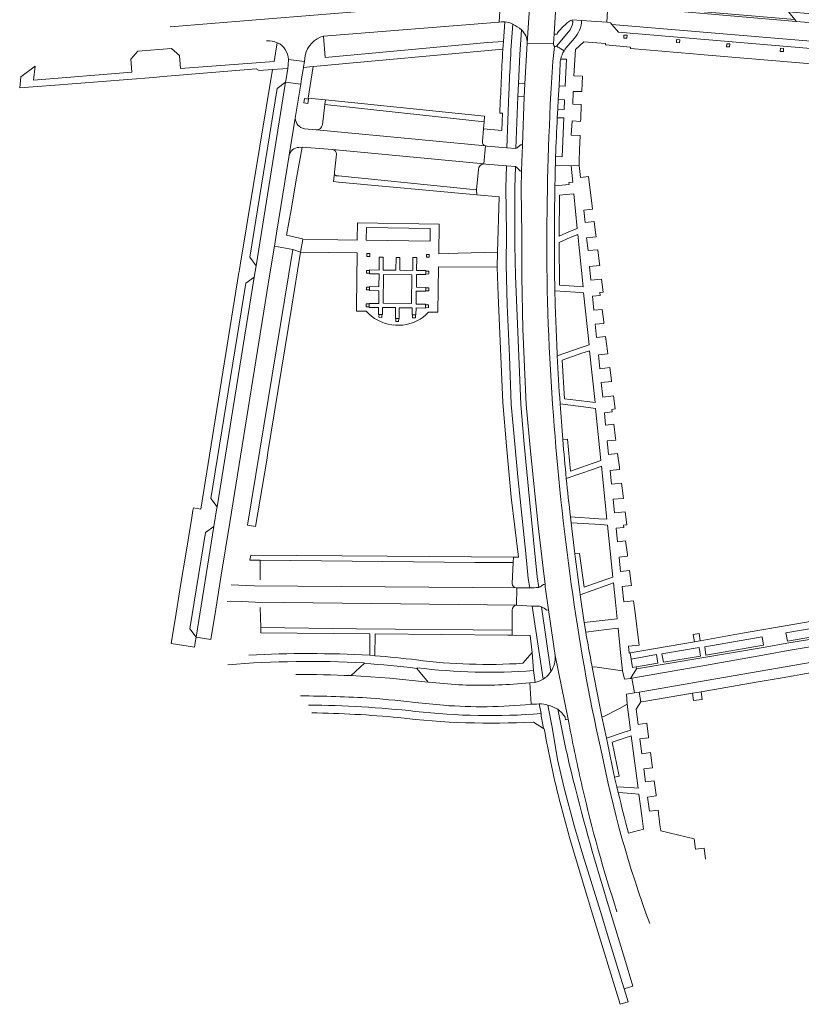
# Model space of a CAD drawing. Extents: x 152048 to 156914, y 461460 to 468786.
# Tile 24 of 256: x 152850 to 153033, y 463677 to 463906. Entities that reach past the tile are written whole.
import ezdxf

# ---------------------------------------------------------------- set-up
doc = ezdxf.new("R2010")
doc.units = 0
doc.header["$LTSCALE"] = 0.75
for name, color, linetype, lineweight in [('B-RO-VH-VERHARDING_ASFALT-GV', 251, 'CONTINUOUS', 18), ('B-RO-VH-VERHARDING_BETONSTRAATSTEEN-GV', 251, 'CONTINUOUS', 18), ('B-RO-VH-VERHARDING_STRAATBAKSTEEN-GV', 251, 'CONTINUOUS', 18), ('B-RO-VH-VERHARDING_TEGEL-GV', 251, 'CONTINUOUS', 18)]:
    doc.layers.add(name, color=color, linetype=linetype, lineweight=lineweight)

msp = doc.modelspace()

# ---------------------------------------------------------------- linework, layer by layer
at = {"layer": 'B-RO-VH-VERHARDING_ASFALT-GV'}
for points in [[(152970.075, 463924.231), (152970.044, 463922.705), (152969.594, 463916.762), (152969.192, 463910.477), (152968.586, 463900.999), (152974.755, 463900.899), (152974.888, 463903.112), (152975.793, 463917.576), (152976.051, 463922.04), (152976.276, 463925.032)], [(152981.304, 463906.298), (152979.075, 463906.463), (152979.053, 463906.215)], [(152978.266, 463903.628), (152975.479, 463900.314), (152977.22, 463899.217)], [(152974.739, 463900.637), (152974.755, 463900.899), (152968.586, 463900.999), (152968.015, 463891.496), (152967.903, 463888.477), (152967.492, 463877.24), (152967.292, 463871.183), (152967.208, 463866.986), (152967.336, 463856.279), (152967.335, 463846.545), (152967.555, 463834.278), (152968.396, 463816.65), (152969.369, 463805.778), (152971.195, 463788.381), (152972.502, 463777.209), (152972.783, 463774.742)], [(152974.576, 463896.725), (152974.962, 463900.247)], [(152974.962, 463900.247), (152974.576, 463896.725)], [(152977.22, 463899.217), (152975.479, 463900.314)], [(152977.648, 463899.816), (152979.611, 463902.127)], [(152975.621, 463883.604), (152975.734, 463885.61), (152975.862, 463887.84), (152976.036, 463891.018), (152976.276, 463896.222)], [(152979.753, 463781.814), (152978.856, 463789.078), (152978.716, 463790.472)], [(152972.783, 463774.742), (152972.832, 463774.182), (152973.571, 463768.766), (152974.743, 463760.732), (152975.164, 463758.127), (152978.169, 463743.252), (152978.398, 463742.127)], [(152982.269, 463763.594), (152981.924, 463765.791), (152981.003, 463772.296)], [(152987.083, 463738.851), (152986.056, 463743.832), (152983.786, 463755.383)], [(152989.872, 463726.144), (152989.549, 463727.492), (152988.983, 463729.656), (152988.971, 463729.714)]]:
    msp.add_lwpolyline(points, dxfattribs=at)
msp.add_lwpolyline([(153044.102, 463900.715), (153044.429, 463900.985), (153044.635, 463900.966), (153045.036, 463904.964), (153031.399, 463906.085), (152988.24, 463909.753), (152987.462, 463909.828), (152987.202, 463905.859), (152988.052, 463905.771), (152988.389, 463905.372)], close=True, dxfattribs=at)
for points in [[(152979.253, 463905.75, -0.1078244), (152978.266, 463903.628)], [(152979.053, 463906.215, -0.3105094), (152979.253, 463905.75)], [(152979.611, 463902.127, 0.1772628), (152981.304, 463906.298)], [(152974.962, 463900.247, -0.2752634), (152974.739, 463900.637)], [(152975.479, 463900.314, -0.3304697), (152974.962, 463900.247)], [(152976.419, 463897.276, -0.0860533), (152977.22, 463899.217)], [(152977.22, 463899.217, -0.0301595), (152977.648, 463899.816)], [(152973.193, 463856.637, -0.015091), (152974.576, 463896.725)], [(152974.576, 463896.725, 0.015091), (152973.193, 463856.637)], [(152976.276, 463896.222, -0.0429341), (152976.419, 463897.276)], [(152975.24, 463874.587, -0.0052078), (152975.621, 463883.604)], [(152975.184, 463872.498, -0.0009695), (152975.24, 463874.587)], [(152975.078, 463867.672, -0.0016569), (152975.184, 463872.498)], [(152975.058, 463843.223, -0.0088347), (152975.078, 463867.672)], [(152974.735, 463814.133, -0.020375), (152973.193, 463856.637)], [(152973.193, 463856.637, 0.020375), (152974.735, 463814.133)], [(152975.611, 463828.063, -0.004682), (152975.058, 463843.223)], [(152976.284, 463816.828, -0.0052486), (152975.611, 463828.063)], [(152976.914, 463808.486, -0.0035939), (152976.284, 463816.828)], [(152978.885, 463774.796, -0.0163689), (152974.735, 463814.133)], [(152974.735, 463814.133, 0.0163689), (152978.885, 463774.796)], [(152977.737, 463799.391, -0.0038466), (152976.914, 463808.486)], [(152978.716, 463790.472, -0.0077293), (152977.737, 463799.391)], [(152981.003, 463772.296, -0.0044193), (152979.753, 463781.814)], [(152985.86, 463735.943, -0.0215959), (152978.885, 463774.796)], [(152978.885, 463774.796, 0.0215959), (152985.86, 463735.943)], [(152983.354, 463757.629, -0.0038209), (152982.269, 463763.594)], [(152983.786, 463755.383, -0.0008587), (152983.354, 463757.629)], [(152978.398, 463742.127, 0.0108483), (152981.459, 463727.455)], [(152988.971, 463729.714, 0.0012813), (152987.083, 463738.851)], [(152997.221, 463695.564, -0.0401964), (152985.86, 463735.943)], [(152985.86, 463735.943, 0.0401964), (152997.221, 463695.564)], [(152981.459, 463727.455, 0.0219817), (152989.555, 463698.352)], [(152992.281, 463716.683, -0.0104588), (152989.872, 463726.144)]]:
    msp.add_lwpolyline(points, format="xyb", dxfattribs=at)
at = {"layer": 'B-RO-VH-VERHARDING_BETONSTRAATSTEEN-GV'}
for points in [[(152968.586, 463900.999), (152969.192, 463910.477), (152969.594, 463916.762)], [(152963.687, 463911.347), (152962.354, 463911.091), (152962.046, 463905.898), (152962.631, 463905.946), (152963.352, 463905.934)], [(152979.053, 463906.215), (152978.686, 463906.264)], [(152975.663, 463903.427), (152975.629, 463903.062), (152974.888, 463903.112), (152974.755, 463900.899), (152974.739, 463900.637)], [(152975.479, 463900.314), (152978.266, 463903.628)], [(152958.407, 463880.974), (152958.552, 463882.616), (152921.393, 463886.707), (152920.792, 463881.926)], [(152914.449, 463883.5), (152913.039, 463874.834)], [(152915.28, 463876.68), (152916.045, 463876.694), (152916.047, 463876.694), (152923.172, 463876.175), (152958.488, 463872.847), (152958.854, 463877.005), (152919.447, 463880.787), (152919.309, 463880.794), (152916.612, 463881.038)], [(152919.447, 463880.787), (152958.854, 463877.005)], [(152958.146, 463878.021), (152958.407, 463880.974)], [(152966.854, 463871.206), (152967.292, 463871.183), (152967.492, 463877.24), (152967.01, 463877.252)], [(152958.488, 463872.847), (152923.172, 463876.175)], [(152924.067, 463875.08), (152923.649, 463870.896), (152923.62, 463870.645)], [(152958.854, 463877.005), (152958.488, 463872.847), (152958.958, 463872.769), (152963.74, 463872.35), (152965.872, 463872.19)], [(152965.922, 463876.445), (152963.814, 463876.596), (152959.282, 463876.969), (152958.854, 463877.005)], [(152924.018, 463870.061), (152924.588, 463870.004), (152956.752, 463866.793), (152957.243, 463871.518)], [(152965.315, 463779.805), (152956.355, 463779.831), (152906.257, 463780.356), (152906.289, 463775.815)], [(152965.084, 463774.901), (152965.315, 463779.805)], [(152898.544, 463770.745), (152899.32, 463770.784), (152902.01, 463770.695), (152905.094, 463770.593), (152966.113, 463769.862), (152966.164, 463773.918), (152966.054, 463773.919), (152966.043, 463773.92), (152904.87, 463774.38), (152904.845, 463774.38), (152899.529, 463774.635)], [(152904.87, 463774.38), (152966.043, 463773.92)], [(152969.197, 463773.939), (152966.678, 463773.928), (152966.164, 463773.918), (152966.113, 463769.862), (152969.774, 463769.663), (152970.918, 463769.648)], [(152973.118, 463768.734), (152973.571, 463768.766), (152972.832, 463774.182), (152972.783, 463774.742), (152972.395, 463774.709)], [(152966.113, 463769.862), (152905.094, 463770.593)], [(152906.307, 463769.359), (152906.396, 463764.637), (152928.78, 463764.347), (152965.096, 463763.999), (152965.122, 463768.731)], [(152977.47, 463743.703), (152977.574, 463743.137), (152978.169, 463743.252), (152975.164, 463758.127)], [(152930.552, 463756.234), (152927.541, 463753.43)], [(152927.541, 463753.43), (152936.538, 463752.819), (152945.509, 463751.9), (152942.853, 463755.114)], [(152970.481, 463751.849), (152969.249, 463751.751), (152969.497, 463746.731), (152970.751, 463746.8), (152971.437, 463746.861)]]:
    msp.add_lwpolyline(points, dxfattribs=at)
for points in [[(152988.24, 463909.753), (153031.399, 463906.085), (153031.072, 463906.477), (152988.663, 463910.09)], [(152988.389, 463905.372), (152989.917, 463903.559), (153042.157, 463899.101), (153044.102, 463900.715)], [(152912.212, 463891.88), (152910.279, 463890.447), (152903.9, 463851.067), (152905.313, 463849.077)], [(153024.476, 463758.36), (153029.495, 463759.258), (153039.366, 463760.961), (153037.345, 463762.349), (153029.229, 463761.011), (153024.127, 463760.079), (152994.131, 463754.994), (152992.731, 463752.786), (152993.045, 463752.833), (153008.248, 463755.446)], [(153007.441, 463747.617), (153009.418, 463747.875), (153009.182, 463749.679), (153007.216, 463749.337)]]:
    msp.add_lwpolyline(points, close=True, dxfattribs=at)
for points in [[(152963.352, 463905.934, -0.1202378), (152965.223, 463905.409)], [(152965.223, 463905.409, -0.0740655), (152967.268, 463904.082)], [(152978.686, 463906.264, 0.0614257), (152975.663, 463903.427)], [(152978.266, 463903.628, 0.1078244), (152979.253, 463905.75)], [(152979.253, 463905.75, 0.3105094), (152979.053, 463906.215)], [(152967.268, 463904.082, -0.2205991), (152968.586, 463900.999)], [(152974.739, 463900.637, 0.2752634), (152974.962, 463900.247)], [(152974.962, 463900.247, 0.3304697), (152975.479, 463900.314)], [(152916.612, 463881.038, -0.3479056), (152914.449, 463883.5)], [(152920.792, 463881.926, -0.3711602), (152919.447, 463880.787)], [(152958.854, 463877.005, -0.3700715), (152958.146, 463878.021)], [(152967.01, 463877.252, -0.1080724), (152965.922, 463876.445)], [(152913.039, 463874.834, -0.3300855), (152915.28, 463876.68)], [(152923.172, 463876.175, -0.400995), (152924.067, 463875.08)], [(152957.243, 463871.518, -0.3815068), (152958.488, 463872.847)], [(152923.62, 463870.645, 0.2810075), (152924.018, 463870.061)], [(152965.872, 463872.19, -0.1342827), (152966.854, 463871.206)], [(152966.043, 463773.92, -0.3804102), (152965.084, 463774.901)], [(152971.34, 463774.012, -0.046191), (152969.197, 463773.939)], [(152972.395, 463774.709, -0.0844478), (152971.34, 463774.012)], [(152965.122, 463768.731, -0.4127321), (152966.113, 463769.862)], [(152970.918, 463769.648, -0.0595509), (152971.959, 463769.496)], [(152971.959, 463769.496, -0.0983801), (152973.118, 463768.734)], [(152975.164, 463758.127, -0.153731), (152974.15, 463754.393)], [(152942.853, 463755.114, 0.0178918), (152930.552, 463756.234)], [(152974.15, 463754.393, -0.0949773), (152972.305, 463752.574)], [(152972.305, 463752.574, -0.0466412), (152970.481, 463751.849)], [(152971.437, 463746.861, -0.0651005), (152973.449, 463746.552)], [(152973.449, 463746.552, -0.0428287), (152975.745, 463745.59)], [(152975.745, 463745.59, -0.0769599), (152977.47, 463743.703)]]:
    msp.add_lwpolyline(points, format="xyb", dxfattribs=at)
at = {"layer": 'B-RO-VH-VERHARDING_STRAATBAKSTEEN-GV'}
for points in [[(152921.099, 463902.625), (152962.046, 463905.898), (152962.354, 463911.091), (152960.675, 463910.898), (152949.524, 463910.014), (152947.405, 463909.82), (152942.735, 463909.454), (152934.555, 463908.798), (152934.242, 463908.773), (152904.375, 463906.364), (152885.266, 463904.771)], [(152910.282, 463901.102), (152909.537, 463896.753), (152887.703, 463895.056), (152887.481, 463898.149), (152885.581, 463899.738), (152877.689, 463899.111), (152876.083, 463897.246), (152876.33, 463894.218), (152853.369, 463892.346), (152853.734, 463895.623)], [(152912.913, 463897.208), (152916.594, 463896.72), (152916.806, 463898.148)], [(152853.734, 463895.623), (152850.44, 463893.147), (152850.149, 463890.552), (152855.286, 463890.955), (152857.414, 463891.127), (152881.356, 463893.016), (152883.656, 463893.228), (152905.363, 463894.983), (152906.034, 463894.581), (152909.123, 463894.813), (152912.703, 463895.08), (152912.836, 463895.935), (152912.913, 463897.208)], [(153039.974, 463760.932), (153039.535, 463760.845), (153039.366, 463760.961), (153029.495, 463759.258), (153024.476, 463758.36), (153008.248, 463755.446), (152993.045, 463752.833), (152993.673, 463749.399), (152994.751, 463749.586), (153008.618, 463751.985), (153045.033, 463758.289)], [(152945.509, 463751.9), (152936.538, 463752.819), (152927.541, 463753.43)], [(152950.957, 463751.396), (152945.509, 463751.9)], [(152969.497, 463746.731), (152969.249, 463751.751), (152964.456, 463751.393)], [(152943.246, 463747.087), (152949.052, 463746.504)]]:
    msp.add_lwpolyline(points, dxfattribs=at)
for points in [[(152916.806, 463898.148, -0.2878018), (152921.099, 463902.625)], [(152907.788, 463901.502, -0.1066145), (152910.282, 463901.102)], [(152912.913, 463897.208, 0.2785045), (152910.282, 463901.102)], [(152910.282, 463901.102, -0.2785045), (152912.913, 463897.208)], [(152927.541, 463753.43, 0.0106549), (152914.591, 463753.704)], [(152964.456, 463751.393, -0.0322246), (152950.957, 463751.396)], [(152915.674, 463748.692, -0.0137208), (152932.145, 463748.17)], [(152932.145, 463748.17, -0.0078416), (152943.246, 463747.087)], [(152949.052, 463746.504, 0.0425039), (152969.497, 463746.731)]]:
    msp.add_lwpolyline(points, format="xyb", dxfattribs=at)
for points in [[(152912.212, 463891.88), (152915.741, 463891.389), (152915.92, 463892.658), (152916.357, 463895.351), (152916.376, 463895.465), (152916.594, 463896.72), (152912.913, 463897.208), (152912.836, 463895.935), (152912.703, 463895.08), (152912.401, 463893.136)], [(152888.91, 463781.783), (152887.778, 463774.886), (152886.644, 463767.98), (152885.487, 463760.931), (152890.945, 463760.071), (152891.117, 463761.16), (152891.326, 463762.369), (152889.866, 463764.319), (152893.516, 463786.819), (152895.481, 463788.242), (152895.558, 463788.683), (152896.035, 463791.633), (152896.228, 463792.791), (152894.802, 463794.77), (152902.914, 463845.032), (152904.881, 463846.393), (152905.097, 463847.738), (152905.313, 463849.077), (152903.9, 463851.067), (152910.279, 463890.447), (152912.212, 463891.88), (152912.401, 463893.136), (152912.703, 463895.08), (152909.123, 463894.813), (152901.595, 463849.208), (152901.578, 463849.107), (152901.455, 463848.271), (152901.358, 463847.634), (152901.337, 463847.474), (152892.44, 463792.3), (152890.698, 463792.579), (152890.681, 463792.578), (152890.581, 463791.966), (152890.22, 463789.763), (152890.077, 463788.893)], [(152908.566, 463847.177), (152909.604, 463853.604), (152910.102, 463856.679), (152913.039, 463874.834), (152914.449, 463883.5), (152915.741, 463891.389), (152912.212, 463891.88), (152905.313, 463849.077), (152905.097, 463847.738), (152904.881, 463846.393), (152896.228, 463792.791), (152896.035, 463791.633), (152895.558, 463788.683), (152895.481, 463788.242), (152891.326, 463762.369), (152894.787, 463761.834), (152895.94, 463768.899), (152897.204, 463776.839), (152897.203, 463776.853), (152899.196, 463789.177)], [(152915.73, 463852.21), (152928.9, 463852.05), (152928.743, 463839.46), (152928.73, 463838.44), (152931.03, 463838.426), (152931.635, 463837.815), (152932.29, 463837.259), (152932.991, 463836.762), (152933.732, 463836.326), (152934.508, 463835.956), (152935.313, 463835.654), (152936.141, 463835.423), (152936.986, 463835.264), (152937.841, 463835.178), (152938.7, 463835.166), (152939.558, 463835.229), (152940.407, 463835.365), (152941.24, 463835.573), (152942.053, 463835.853), (152942.839, 463836.201), (152943.592, 463836.616), (152944.306, 463837.094), (152944.976, 463837.632), (152945.602, 463838.23), (152947.77, 463838.2), (152947.884, 463848.811), (152961.631, 463848.724), (152961.711, 463852.206), (152952.471, 463851.967), (152947.97, 463851.85), (152948.04, 463858.8), (152929.01, 463859.05), (152928.94, 463855.02), (152924.44, 463855.084), (152916.22, 463855.2)], [(152945.95, 463857.76), (152945.92, 463854.79), (152931.04, 463855), (152931.08, 463857.95)], [(152931.87, 463851.21), (152931.18, 463851.22), (152931.19, 463851.94), (152931.88, 463851.92)], [(152931.73, 463839.47), (152931.04, 463839.45), (152931.01, 463840.16), (152931.7, 463840.19), (152931.7, 463840.27), (152933.94, 463840.24), (152933.98, 463843.24), (152931.78, 463843.27), (152931.78, 463843.41), (152931.09, 463843.41), (152931.09, 463844.09), (152931.78, 463844.09), (152931.78, 463844.18), (152934, 463844.15), (152934.03, 463847.15), (152931.82, 463847.18), (152931.82, 463847.3), (152931.13, 463847.3), (152931.13, 463847.99), (152931.82, 463847.99), (152931.82, 463848.09), (152934.04, 463848.06), (152934.09, 463851.08), (152934.99, 463851.08), (152934.96, 463848.05), (152937.96, 463848.01), (152938.06, 463851.01), (152938.91, 463851.02), (152938.88, 463848.01), (152941.88, 463847.97), (152941.93, 463850.98), (152942.82, 463850.97), (152942.78, 463847.95), (152944.97, 463847.92), (152944.97, 463847.78), (152945.66, 463847.79), (152945.67, 463847.14), (152944.98, 463847.13), (152944.98, 463847.01), (152942.76, 463847.04), (152942.75, 463844.04), (152944.94, 463844.01), (152944.94, 463843.9), (152945.63, 463843.9), (152945.63, 463843.22), (152944.94, 463843.22), (152944.94, 463843.1), (152942.72, 463843.13), (152942.68, 463840.11), (152944.9, 463840.08), (152944.9, 463839.97), (152945.59, 463839.94), (152945.56, 463839.26), (152944.874, 463839.29), (152944.87, 463839.19), (152942.66, 463839.22), (152942.63, 463837.61), (152942.54, 463837.61), (152942.53, 463836.92), (152941.84, 463836.93), (152941.85, 463837.62), (152941.73, 463837.62), (152941.75, 463839.22), (152938.75, 463839.27), (152938.71, 463836.77), (152938.61, 463836.77), (152938.6, 463836.08), (152937.91, 463836.09), (152937.92, 463836.78), (152937.84, 463836.78), (152937.86, 463839.28), (152934.83, 463839.31), (152934.81, 463837.68), (152934.69, 463837.69), (152934.66, 463837), (152933.99, 463837.03), (152934.02, 463837.71), (152933.91, 463837.72), (152933.93, 463839.32), (152931.73, 463839.35)], [(152945.76, 463851.71), (152945.76, 463851.04), (152945.07, 463851.05), (152945.07, 463851.71)]]:
    msp.add_lwpolyline(points, close=True, dxfattribs=at)
at = {"layer": 'B-RO-VH-VERHARDING_TEGEL-GV'}
for points in [[(152977.7, 463915.207), (152976.504, 463917.23), (152976.525, 463917.52), (152975.793, 463917.576), (152974.888, 463903.112), (152975.629, 463903.062), (152975.663, 463903.427)], [(152978.686, 463906.264), (152979.053, 463906.215), (152979.075, 463906.463), (152981.304, 463906.298), (152987.202, 463905.859), (152987.462, 463909.828), (152986.727, 463909.932), (152982.471, 463910.831)], [(153118.446, 463900.972), (153073.66, 463904.647), (153035.125, 463907.851), (153029.567, 463908.283), (153031.072, 463906.477), (153031.399, 463906.085), (153045.036, 463904.964), (153066.482, 463903.189), (153116.757, 463899.057), (153117.633, 463898.971)], [(152963.352, 463905.934), (152963.038, 463901.399), (152962.916, 463899.603)], [(153046.656, 463900.777), (153044.635, 463900.966), (153044.429, 463900.985), (153044.102, 463900.715), (153042.157, 463899.101), (152989.917, 463903.559), (152988.389, 463905.372), (152988.052, 463905.771), (152987.202, 463905.859), (152981.304, 463906.298)], [(152962.916, 463899.603), (152963.038, 463901.399), (152959.352, 463901.13), (152921.461, 463897.642), (152921.099, 463902.625)], [(152966.425, 463888.544), (152966.544, 463891.592), (152966.875, 463898.324), (152967.268, 463904.082)], [(152975.184, 463872.498), (152978.842, 463872.358), (152980.722, 463872.482), (152980.733, 463873.487), (152980.819, 463876.142), (152980.951, 463879.48), (152978.895, 463879.559), (152979.067, 463882.874), (152981.081, 463882.741), (152981.104, 463883.321), (152981.237, 463886.675), (152979.242, 463886.764), (152979.368, 463889.749), (152981.357, 463889.695), (152981.363, 463889.844), (152981.499, 463893.263), (152979.516, 463893.376), (152979.85, 463899.518), (152981.796, 463901.307), (152986.896, 463900.882), (152986.871, 463900.583), (152992.727, 463900.05), (152992.7, 463899.751), (153007.339, 463898.515), (153008.939, 463898.368), (153047.055, 463895.127)], [(152979.611, 463902.127), (152977.648, 463899.816)], [(152916.806, 463898.148), (152916.594, 463896.72), (152916.376, 463895.465), (152916.357, 463895.351), (152918.652, 463895.561), (152962.916, 463899.603)], [(152920.792, 463881.926), (152921.393, 463886.707), (152921.526, 463887.751), (152917.484, 463888.163), (152918.652, 463895.561), (152916.357, 463895.351), (152915.92, 463892.658), (152915.741, 463891.389), (152914.449, 463883.5)], [(152976.419, 463897.276), (152977.756, 463897.229), (152977.476, 463890.924), (152976.036, 463891.018), (152975.862, 463887.84), (152977.323, 463887.769), (152977.215, 463885.509), (152975.734, 463885.61), (152975.621, 463883.604), (152977.138, 463883.553), (152976.782, 463874.499), (152975.24, 463874.587)], [(152958.854, 463877.005), (152959.282, 463876.969), (152963.814, 463876.596), (152964.333, 463889.301)], [(152964.333, 463889.301), (152963.814, 463876.596), (152965.922, 463876.445), (152966.425, 463888.544)], [(152962.22, 463884.683), (152962.828, 463884.659), (152962.67, 463880.612), (152958.407, 463880.974)], [(152916.612, 463881.038), (152919.309, 463880.794), (152919.447, 463880.787)], [(152958.407, 463880.974), (152958.146, 463878.021)], [(152913.039, 463874.834), (152910.102, 463856.679), (152909.604, 463853.604), (152913.869, 463852.88), (152915.73, 463852.21), (152916.22, 463855.2), (152916.169, 463855.319), (152912.393, 463856.167), (152913.508, 463862.128), (152914.788, 463869.471), (152916.047, 463876.694), (152916.045, 463876.694), (152915.28, 463876.68)], [(152966.043, 463773.92), (152966.054, 463773.919), (152966.164, 463773.918), (152966.678, 463773.928), (152969.197, 463773.939), (152968.856, 463776.051), (152968.296, 463781.94), (152966.414, 463799.783), (152964.884, 463816.761), (152964.478, 463827.927), (152963.959, 463839.957), (152963.72, 463849.217), (152963.797, 463856.748), (152963.59, 463867.203), (152963.74, 463872.35), (152958.958, 463872.769), (152958.488, 463872.847)], [(152923.62, 463870.645), (152923.393, 463868.679), (152924.547, 463868.573), (152956.886, 463865.6), (152956.752, 463866.793), (152924.588, 463870.004), (152924.018, 463870.061)], [(152957.243, 463871.518), (152956.752, 463866.793), (152956.886, 463865.6), (152962.064, 463865.124), (152961.711, 463852.206), (152961.631, 463848.724), (152961.8, 463842.233), (152962.922, 463817.131), (152963.751, 463807.064), (152964.896, 463795.089), (152966.536, 463781.077), (152965.375, 463781.084), (152965.315, 463779.805), (152965.084, 463774.901)], [(152963.74, 463872.35), (152963.59, 463867.203), (152963.797, 463856.748), (152963.72, 463849.217), (152963.959, 463839.957), (152964.478, 463827.927), (152964.884, 463816.761), (152966.414, 463799.783), (152968.296, 463781.94), (152968.856, 463776.051), (152969.197, 463773.939)], [(152971.34, 463774.012), (152970.97, 463776.473), (152969.12, 463794.557), (152967.862, 463807.455), (152967.146, 463816.717), (152965.877, 463846.732), (152965.744, 463853.878), (152965.696, 463867.125), (152965.872, 463872.19), (152963.74, 463872.35)], [(152994.048, 463755.482), (152993.195, 463755.336), (152992.859, 463757.305), (152992.612, 463758.719), (152992.369, 463758.677), (152992.216, 463760.298), (152994.749, 463760.566), (152994.685, 463761.056), (152993.769, 463768.072), (152993.399, 463770.904), (152991.148, 463770.61), (152990.784, 463774.187), (152992.94, 463774.421), (152992.879, 463774.889), (152992.476, 463777.975), (152990.397, 463777.75), (152990.063, 463781.095), (152992.046, 463781.269), (152991.989, 463781.706), (152991.576, 463784.869), (152989.676, 463784.656), (152989.337, 463787.831), (152991.168, 463787.995), (152991.099, 463788.523), (152991.88, 463788.625), (152991.488, 463791.615), (152988.99, 463791.386), (152988.699, 463794.564), (152991.072, 463794.788), (152990.998, 463795.353), (152990.607, 463798.334), (152988.305, 463798.129), (152987.99, 463801.289), (152990.187, 463801.536), (152990.115, 463802.081), (152989.701, 463805.236), (152987.614, 463805.003), (152987.272, 463808.171), (152989.289, 463808.379), (152989.233, 463808.809), (152988.802, 463812.091), (152986.906, 463811.872), (152986.627, 463814.743), (152988.426, 463814.963), (152988.35, 463815.537), (152989.132, 463815.64), (152988.725, 463818.742), (152986.229, 463818.405), (152985.869, 463821.789), (152988.296, 463822.014), (152988.255, 463822.323), (152987.866, 463825.289), (152985.535, 463825.028), (152985.214, 463828.307), (152987.442, 463828.519), (152987.359, 463829.15), (152986.915, 463832.536), (152984.802, 463832.336), (152984.488, 463835.398), (152986.512, 463835.607), (152986.463, 463835.977), (152986.085, 463838.858), (152984.178, 463838.68), (152983.82, 463841.961), (152985.653, 463842.149), (152985.567, 463842.805), (152986.365, 463842.907), (152985.973, 463845.955), (152983.462, 463845.678), (152983.144, 463848.857), (152985.569, 463849.096), (152985.516, 463849.51), (152985.092, 463852.808), (152982.799, 463852.579), (152982.466, 463855.567), (152984.708, 463855.794), (152984.652, 463856.227), (152984.247, 463859.375), (152982.115, 463859.142), (152981.815, 463861.996), (152983.876, 463862.263), (152983.788, 463862.944), (152982.899, 463869.861), (152981.009, 463869.654), (152980.722, 463872.482), (152978.842, 463872.358), (152979.228, 463868.529), (152978.307, 463868.454), (152978.364, 463868.005), (152975.078, 463867.672)], [(152975.058, 463843.223), (152979.885, 463842.896), (152981.78, 463842.768), (152983.033, 463830.583), (152981.234, 463829.972), (152975.611, 463828.063)], [(152976.284, 463816.828), (152982.918, 463815.984), (152984.564, 463815.774), (152985.815, 463803.625), (152983.999, 463802.986), (152978.696, 463801.119), (152978.038, 463808.585), (152976.914, 463808.486)], [(152977.737, 463799.391), (152984.078, 463801.61), (152985.947, 463802.264), (152987.198, 463789.913), (152985.359, 463790.034), (152978.716, 463790.472), (152978.856, 463789.078), (152985.765, 463788.653), (152987.354, 463788.555), (152988.6, 463776.42), (152986.753, 463775.769), (152981.864, 463774.045), (152980.838, 463781.934), (152979.753, 463781.814)], [(152981.003, 463772.296), (152987.073, 463774.448), (152988.748, 463775.042), (152989.207, 463770.533), (152989.6, 463766.68), (152981.924, 463765.791), (152982.269, 463763.594), (152987.146, 463764.156), (152989.829, 463764.465), (152990.396, 463758.791), (152990.818, 463754.566), (152991.299, 463752.576), (152992.731, 463752.786), (152994.131, 463754.994), (152994.048, 463755.482)], [(152972.305, 463752.574), (152969.774, 463769.663), (152966.113, 463769.862)], [(152970.918, 463769.648), (152969.774, 463769.663), (152972.305, 463752.574)], [(152974.15, 463754.393), (152971.959, 463769.496)], [(152965.122, 463768.731), (152965.096, 463763.999), (152965.09, 463762.88), (152969.316, 463762.781), (152969.761, 463758.815), (152970.038, 463754.585), (152970.481, 463751.849)], [(153044.155, 463766.105), (153044.26, 463767.75), (153039.192, 463766.859), (153031.075, 463765.432), (153018.363, 463763.219), (153009, 463761.581), (153007.666, 463761.348), (152992.612, 463758.719), (152992.859, 463757.305), (152998.748, 463758.331), (152999.083, 463756.342), (152994.048, 463755.482), (152994.131, 463754.994), (153024.127, 463760.079)], [(153024.127, 463760.079), (153029.229, 463761.011), (153037.345, 463762.349), (153039.366, 463760.961), (153039.535, 463760.845), (153039.974, 463760.932)], [(152933.034, 463758.064), (152931.839, 463758.169)], [(152970.038, 463754.585), (152969.761, 463758.815), (152967.584, 463756.304)], [(153045.033, 463758.289), (153008.618, 463751.985), (152994.751, 463749.586), (152995.147, 463747.299), (152995.832, 463747.414), (153007.216, 463749.337), (153009.182, 463749.679), (153022.07, 463751.899), (153028.129, 463752.943), (153030.751, 463753.396), (153032.486, 463753.695), (153040.428, 463755.062)], [(152930.557, 463756.421), (152930.552, 463756.234)], [(152942.853, 463755.114), (152942.905, 463755.256)], [(153010.222, 463710.567), (153009.878, 463713.172), (153007.862, 463712.918), (153007.579, 463715.345), (152999.776, 463717.209), (152999.589, 463718.644), (152999.143, 463722.052), (152997.13, 463721.775), (152996.687, 463725.074), (152998.712, 463725.353), (152998.676, 463725.633), (152998.248, 463728.911), (152996.239, 463728.627), (152995.831, 463731.647), (152997.855, 463731.916), (152997.789, 463732.424), (152997.391, 463735.472), (152995.382, 463735.179), (152994.917, 463738.65), (152996.941, 463738.917), (152996.914, 463739.125), (152996.496, 463742.325), (152994.47, 463742.038), (152994.025, 463745.586), (152995.147, 463747.299), (152994.751, 463749.586), (152993.673, 463749.399), (152991.819, 463749.064), (152991.959, 463746.738), (152992.719, 463740.718), (152990.989, 463740.145), (152987.083, 463738.851)], [(152971.437, 463746.861), (152971.853, 463744.571), (152971.882, 463743.978), (152972.268, 463741.969), (152972.429, 463741.126), (152972.562, 463741.044)], [(152976.441, 463723.174), (152978.655, 463715.149), (152982.686, 463701.657), (152983.878, 463697.761), (152990.289, 463676.738), (152992.173, 463677.325), (152991.225, 463680.371), (152990.78, 463681.799), (152987.665, 463691.962), (152985.706, 463698.366), (152981.62, 463711.586), (152979.629, 463718.166), (152977.271, 463727.152), (152975.704, 463733.867), (152974.419, 463741.372), (152973.449, 463746.552)], [(152973.449, 463746.552), (152974.419, 463741.372), (152975.704, 463733.867), (152977.271, 463727.152), (152979.629, 463718.166), (152981.62, 463711.586), (152985.706, 463698.366), (152987.665, 463691.962), (152990.78, 463681.799), (152991.225, 463680.371), (152993.239, 463680.954), (152991.324, 463687.516), (152988.125, 463697.899)], [(152970.051, 463742.598), (152972.429, 463741.126), (152972.268, 463741.969), (152971.882, 463743.978), (152971.853, 463744.571)], [(152988.971, 463729.714), (152990.109, 463729.992), (152988.418, 463737.905), (152991.236, 463738.826), (152992.875, 463739.361), (152994.477, 463727.166), (152992.673, 463727.286), (152989.549, 463727.492), (152989.872, 463726.144), (152993.043, 463725.91), (152994.659, 463725.79), (152995.324, 463720.71), (152995.728, 463717.616), (152992.281, 463716.683)]]:
    msp.add_lwpolyline(points, dxfattribs=at)
for points in [[(152965.223, 463905.409, 0.1202378), (152963.352, 463905.934)], [(152964.333, 463889.301, -0.0089398), (152965.223, 463905.409)], [(152965.223, 463905.409, 0.0089398), (152964.333, 463889.301)], [(152967.268, 463904.082, 0.0740655), (152965.223, 463905.409)], [(152975.663, 463903.427, -0.0614257), (152978.686, 463906.264)], [(152981.304, 463906.298, -0.1772628), (152979.611, 463902.127)], [(152921.099, 463902.625, 0.2878018), (152916.806, 463898.148)], [(152962.916, 463899.603, 0.0038852), (152962.22, 463884.683)], [(152977.22, 463899.217, 0.0860533), (152976.419, 463897.276)], [(152977.648, 463899.816, 0.0301595), (152977.22, 463899.217)], [(152914.449, 463883.5, 0.3479056), (152916.612, 463881.038)], [(152919.447, 463880.787, 0.3711602), (152920.792, 463881.926)], [(152958.146, 463878.021, 0.3700715), (152958.854, 463877.005)], [(152915.28, 463876.68, 0.3300855), (152913.039, 463874.834)], [(152958.488, 463872.847, 0.3815068), (152957.243, 463871.518)], [(152975.24, 463874.587, 0.0009695), (152975.184, 463872.498)], [(152924.018, 463870.061, -0.2810075), (152923.62, 463870.645)], [(152975.078, 463867.672, 0.0088347), (152975.058, 463843.223)], [(152975.611, 463828.063, 0.0052486), (152976.284, 463816.828)], [(152976.914, 463808.486, 0.0038466), (152977.737, 463799.391)], [(152979.753, 463781.814, 0.0044193), (152981.003, 463772.296)], [(152965.084, 463774.901, 0.3804102), (152966.043, 463773.92)], [(152969.197, 463773.939, 0.046191), (152971.34, 463774.012)], [(152966.113, 463769.862, 0.4127321), (152965.122, 463768.731)], [(152971.959, 463769.496, 0.0595509), (152970.918, 463769.648)], [(152931.839, 463758.169, 0.0284325), (152903.667, 463758.182)], [(152942.783, 463757.076, 0.014978), (152933.034, 463758.064)], [(152898.766, 463755.972, -0.0328081), (152930.557, 463756.421)], [(152930.552, 463756.234, -0.0178918), (152942.853, 463755.114)], [(152967.584, 463756.304, -0.0470957), (152942.783, 463757.076)], [(152942.905, 463755.256, 0.0492757), (152970.038, 463754.585)], [(152972.305, 463752.574, 0.0949773), (152974.15, 463754.393)], [(152970.481, 463751.849, 0.0466412), (152972.305, 463752.574)], [(152942.483, 463745.084, 0.0259647), (152917.528, 463746.542)], [(152973.449, 463746.552, 0.0651005), (152971.437, 463746.861)], [(152975.745, 463745.59, 0.0428287), (152973.449, 463746.552)], [(152918.32, 463744.724, -0.0217051), (152938.592, 463743.624)], [(152971.853, 463744.571, -0.0480418), (152942.483, 463745.084)], [(152979.852, 463727.083, -0.0170103), (152975.745, 463745.59)], [(152938.592, 463743.624, 0.0429775), (152970.051, 463742.598)], [(152972.562, 463741.044, 0.0177298), (152976.441, 463723.174)], [(152987.083, 463738.851, -0.0012813), (152988.971, 463729.714)], [(152988.125, 463697.899, -0.0129916), (152979.852, 463727.083)]]:
    msp.add_lwpolyline(points, format="xyb", dxfattribs=at)
for points in [[(152991.19, 463902.891), (152991.915, 463902.83), (152991.856, 463902.123), (152991.13, 463902.184)], [(153003.476, 463901.835), (153004.194, 463901.794), (153004.155, 463901.093), (153003.436, 463901.133)], [(153015.172, 463900.857), (153015.879, 463900.802), (153015.826, 463900.107), (153015.118, 463900.161)], [(153027.717, 463899.809), (153028.45, 463899.758), (153028.4, 463899.016), (153027.666, 463899.066)], [(152966.425, 463888.544), (152967.903, 463888.477), (152968.015, 463891.496), (152966.544, 463891.592)], [(152917.587, 463887.936), (152917.425, 463886.949), (152916.438, 463887.11), (152916.6, 463888.097)], [(152958.552, 463882.616), (152958.671, 463883.966), (152921.526, 463887.751), (152921.393, 463886.707)], [(152978.489, 463857.014), (152976.044, 463855.96), (152976.117, 463865.535), (152977.692, 463865.68), (152979.485, 463865.845), (152980.28, 463857.785)], [(152945.95, 463857.76), (152931.08, 463857.95), (152931.04, 463855), (152945.92, 463854.79)], [(152979.561, 463844.263), (152976.131, 463844.497), (152976.045, 463854.501), (152978.654, 463855.628), (152980.407, 463856.385), (152981.644, 463844.122)], [(152913.591, 463839.156), (152915.73, 463852.21), (152913.869, 463852.88), (152903.299, 463788.513), (152905.216, 463788.19), (152907.824, 463803.666), (152908.073, 463805.48)], [(152944.94, 463843.22), (152944.94, 463843.9), (152944.94, 463844.01), (152942.75, 463844.04), (152942.76, 463847.04), (152944.98, 463847.01), (152944.98, 463847.13), (152944.97, 463847.78), (152944.97, 463847.92), (152942.78, 463847.95), (152942.82, 463850.97), (152941.93, 463850.98), (152941.88, 463847.97), (152938.88, 463848.01), (152938.91, 463851.02), (152938.06, 463851.01), (152937.96, 463848.01), (152934.96, 463848.05), (152934.99, 463851.08), (152934.09, 463851.08), (152934.04, 463848.06), (152931.82, 463848.09), (152931.82, 463847.99), (152931.82, 463847.3), (152931.82, 463847.18), (152934.03, 463847.15), (152934, 463844.15), (152931.78, 463844.18), (152931.78, 463844.09), (152931.78, 463843.41), (152931.78, 463843.27), (152933.98, 463843.24), (152933.94, 463840.24), (152931.7, 463840.27), (152931.7, 463840.19), (152931.73, 463839.47), (152931.73, 463839.35), (152933.93, 463839.32), (152933.91, 463837.72), (152934.02, 463837.71), (152934.69, 463837.69), (152934.81, 463837.68), (152934.83, 463839.31), (152937.86, 463839.28), (152937.84, 463836.78), (152937.92, 463836.78), (152938.61, 463836.77), (152938.71, 463836.77), (152938.75, 463839.27), (152941.75, 463839.22), (152941.73, 463837.62), (152941.85, 463837.62), (152942.54, 463837.61), (152942.63, 463837.61), (152942.66, 463839.22), (152944.87, 463839.19), (152944.874, 463839.29), (152944.9, 463839.97), (152944.9, 463840.08), (152942.68, 463840.11), (152942.72, 463843.13), (152944.94, 463843.1)], [(152935.08, 463847), (152941.71, 463846.91), (152941.61, 463840.27), (152935.01, 463840.36)], [(152982.616, 463817.37), (152977.307, 463818.043), (152976.776, 463827.043), (152981.386, 463828.627), (152983.183, 463829.245), (152984.432, 463817.14)], [(152904.099, 463781.561), (152903.903, 463780.382), (152906.257, 463780.356), (152956.355, 463779.831), (152965.315, 463779.805), (152965.375, 463781.084), (152935.912, 463781.27)], [(152965.09, 463762.88), (152965.096, 463763.999), (152928.78, 463764.347), (152906.396, 463764.637), (152906.42, 463763.383), (152931.864, 463763.151), (152931.839, 463758.169), (152933.034, 463758.064), (152933.103, 463763.14), (152964.077, 463762.904)], [(153029.322, 463761.465), (153028.992, 463763.405), (153039.47, 463765.175), (153039.725, 463763.233)], [(153007.666, 463761.348), (153009, 463761.581), (153008.708, 463763.257), (153007.373, 463763.024)], [(153023.431, 463762.465), (153023.755, 463760.519), (153010.326, 463758.234), (153010.032, 463760.161)], [(153008.715, 463759.957), (153009.036, 463757.986), (153000.422, 463756.533), (153000.067, 463758.522)], [(152993.045, 463752.833), (152992.731, 463752.786), (152991.299, 463752.576), (152990.818, 463754.566), (152988.121, 463754.951), (152984.374, 463755.487), (152983.786, 463755.383), (152986.056, 463743.832), (152986.652, 463743.948), (152990.139, 463745.781), (152991.959, 463746.738), (152991.819, 463749.064), (152993.673, 463749.399)]]:
    msp.add_lwpolyline(points, close=True, dxfattribs=at)

doc.saveas('drawing.dxf')
